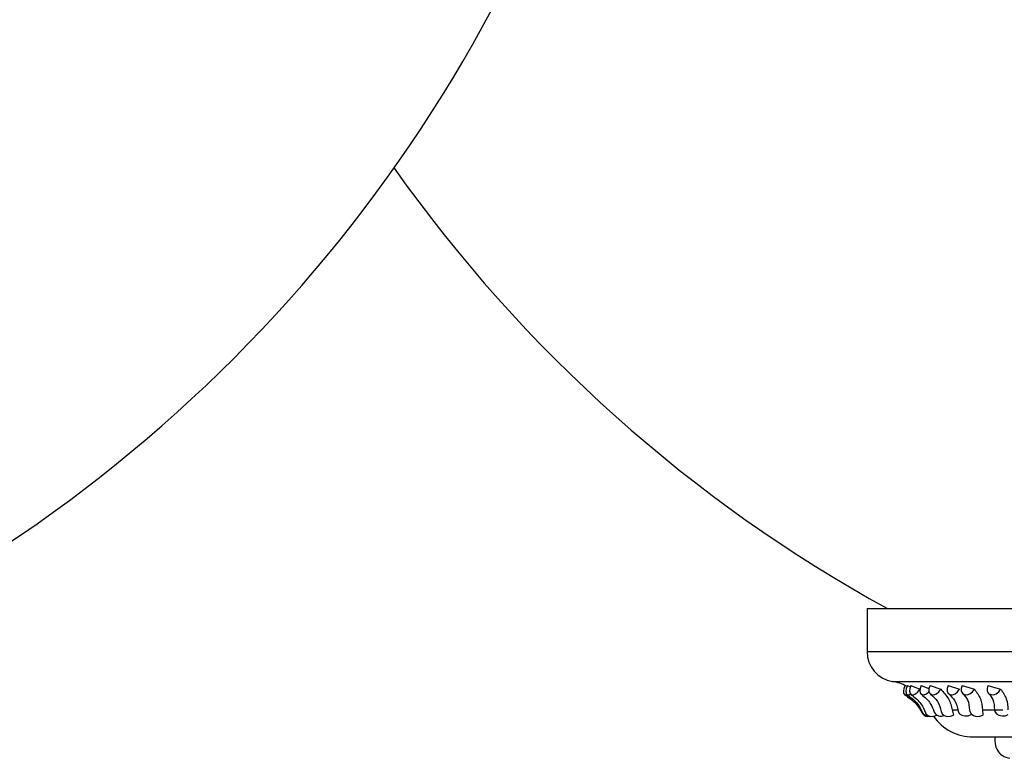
# Model space of a CAD drawing. Header units: millimetres. Extents: x 59 to 109, y 26 to 144.
# Tile 85 of 158: x 70.43 to 73.35, y 87.54 to 89.73. Entities that reach past the tile are written whole.
import ezdxf

# ---------------------------------------------------------------- set-up
doc = ezdxf.new("R2010")
doc.units = ezdxf.units.MM

msp = doc.modelspace()

# ---------------------------------------------------------------- linework, layer by layer
at = {"color": 7, "linetype": 'Continuous', "lineweight": 25}
for p, q in [((72.94608, 87.98307), (72.94608, 87.85513)), ((72.94608, 87.98307), (74.34627, 87.98307)), ((73.06614, 87.75417), (73.07489, 87.75013)), ((73.07669, 87.75462), (73.10288, 87.74334)), ((73.10736, 87.75417), (73.13026, 87.7458)), ((73.13342, 87.75462), (73.16507, 87.74334)), ((73.18758, 87.75417), (73.2209, 87.74393)), ((73.22864, 87.75462), (73.26514, 87.74334)), ((73.30524, 87.75417), (73.34322, 87.74393)), ((73.19931, 87.68194), (73.21453, 87.68194)), ((73.19931, 87.68194), (73.20348, 87.66656)), ((73.25455, 87.67196), (73.2554, 87.66803)), ((73.28893, 87.68194), (73.35, 87.68194)), ((73.28893, 87.68194), (73.29043, 87.66656)), ((73.26151, 87.60178), (74.3303, 87.60178))]:
    msp.add_line(p, q, dxfattribs=at)
at = {"color": 1, "linetype": 'Continuous', "lineweight": 25}
for p, q in [((72.94608, 87.85513), (74.3535, 87.85513)), ((73.02132, 87.76635), (74.35107, 87.76635))]:
    msp.add_line(p, q, dxfattribs=at)
at = {"color": 7, "linetype": 'Continuous', "lineweight": 25, "flags": 128}
for points in [[(73.05956, 87.75462), (73.05576, 87.74592), (73.05406, 87.73773), (73.05473, 87.73127), (73.05765, 87.7275), (73.06239, 87.72699), (73.06596, 87.72837)], [(73.06614, 87.75417), (73.06242, 87.7455), (73.06093, 87.7374), (73.06191, 87.73108), (73.06521, 87.7275), (73.07032, 87.72719), (73.07523, 87.72935)], [(73.07669, 87.75462), (73.07318, 87.74592), (73.07217, 87.73773), (73.07382, 87.73127), (73.07788, 87.7275), (73.08375, 87.72699), (73.09055, 87.72981), (73.09726, 87.73555), (73.10288, 87.74334)], [(73.10736, 87.75417), (73.10397, 87.7455), (73.10321, 87.7374), (73.10519, 87.73108), (73.10961, 87.7275), (73.11583, 87.72719), (73.12289, 87.7302), (73.12975, 87.73607), (73.13019, 87.73656)], [(73.13342, 87.75462), (73.13026, 87.74592), (73.12996, 87.73773), (73.13257, 87.73127), (73.1377, 87.7275), (73.14457, 87.72699), (73.15217, 87.72981), (73.15936, 87.73555), (73.16507, 87.74334)], [(73.18758, 87.75417), (73.18459, 87.7455), (73.18456, 87.7374), (73.18751, 87.73108), (73.19298, 87.7275), (73.20016, 87.72719), (73.20798, 87.7302), (73.21526, 87.73607), (73.2209, 87.74393)], [(73.22864, 87.75462), (73.2259, 87.74592), (73.22632, 87.73773), (73.22983, 87.73127), (73.23592, 87.7275), (73.24367, 87.72699), (73.25192, 87.72981), (73.25946, 87.73555), (73.26514, 87.74334)], [(73.30524, 87.75417), (73.3027, 87.7455), (73.30341, 87.7374), (73.30727, 87.73108), (73.31368, 87.7275), (73.3217, 87.72719), (73.33011, 87.7302), (73.33766, 87.73607), (73.34322, 87.74393)], [(73.11943, 87.67355), (73.12094, 87.67057), (73.12666, 87.66547), (73.1349, 87.66291), (73.14439, 87.66329), (73.15366, 87.66656)], [(73.16602, 87.67737), (73.16922, 87.67057), (73.17574, 87.66547), (73.18456, 87.66291), (73.19431, 87.66329), (73.20348, 87.66656)], [(73.21682, 87.67851), (73.21711, 87.67705), (73.22073, 87.67078), (73.22757, 87.66623), (73.23658, 87.66411), (73.24636, 87.66474), (73.2554, 87.66803)], [(73.2506, 87.68141), (73.25124, 87.67744), (73.2553, 87.67057), (73.26249, 87.66547), (73.27171, 87.66291), (73.28153, 87.66329), (73.29043, 87.66656)], [(73.325, 87.68184), (73.32597, 87.67705), (73.33048, 87.67078), (73.338, 87.66623), (73.34738, 87.66411), (73.35717, 87.66474), (73.36584, 87.66803)]]:
    msp.add_lwpolyline(points, dxfattribs=at)
at = {"color": 7, "linetype": 'Continuous', "lineweight": 25}
for centre, radius, start, end in [((67.96563, 91.82084), 4.37867, 298.7805, 348.25557), ((75.11475, 91.82084), 4.37867, 215.2781, 241.2195), ((73.03608, 87.85513), 0.09, 180, 260.56308), ((72.99681, 87.61884), 0.14954, 63.36797, 80.56308), ((73.12697, 87.68135), 0.01896, 215.23764, 287.57422), ((73.12699, 87.68086), 0.01707, 210.67241, 279.77376), ((73.26151, 87.74588), 0.1441, 215.04398, 270), ((73.1657, 87.68716), 0.02357, 211.37159, 294.20878)]:
    msp.add_arc(centre, radius, start, end, dxfattribs=at)
for points, knots in [([(73.34322, 87.74393), (73.34984, 87.73457), (73.36267, 87.71639), (73.36417, 87.69319), (73.3649, 87.68194)], [0, 0, 0, 0, 0.5150591, 1, 1, 1, 1]), ([(73.05759, 87.72754), (73.06947, 87.71926), (73.09358, 87.70245), (73.1054, 87.6813), (73.11141, 87.67056)], [0, 0, 0, 0, 0.4925842, 1, 1, 1, 1]), ([(73.06459, 87.72783), (73.07524, 87.72), (73.09682, 87.70412), (73.10707, 87.68299), (73.11226, 87.67228)], [0, 0, 0, 0, 0.4930956, 1, 1, 1, 1]), ([(73.07675, 87.7281), (73.08788, 87.7191), (73.10798, 87.70284), (73.11591, 87.68254), (73.11945, 87.67349)], [0, 0, 0, 0, 0.5541106, 1, 1, 1, 1]), ([(73.1077, 87.72848), (73.11764, 87.71995), (73.13556, 87.70457), (73.14243, 87.68425), (73.14548, 87.6752)], [0, 0, 0, 0, 0.5546907, 1, 1, 1, 1]), ([(73.13497, 87.72893), (73.14271, 87.72182), (73.15913, 87.70674), (73.16361, 87.68767), (73.16598, 87.67759)], [0, 0, 0, 0, 0.471281, 1, 1, 1, 1]), ([(73.16507, 87.74334), (73.17368, 87.73418), (73.19105, 87.71571), (73.19654, 87.69326), (73.19931, 87.68194)], [0, 0, 0, 0, 0.4959952, 1, 1, 1, 1]), ([(73.18924, 87.72943), (73.19556, 87.72338), (73.2103, 87.70928), (73.21443, 87.68985), (73.21679, 87.67876)], [0, 0, 0, 0, 0.4292255, 1, 1, 1, 1]), ([(73.23069, 87.73077), (73.23578, 87.72579), (73.24091, 87.72077), (73.24281, 87.71442), (73.24283, 87.71438)], [0, 0, 0, 0, 0.9931138, 1, 1, 1, 1]), ([(73.23105, 87.73012), (73.23629, 87.72431), (73.24852, 87.71074), (73.24984, 87.69224), (73.2506, 87.68166)], [0, 0, 0, 0, 0.4282518, 1, 1, 1, 1]), ([(73.26514, 87.74334), (73.27207, 87.73418), (73.28606, 87.71571), (73.28797, 87.69326), (73.28893, 87.68194)], [0, 0, 0, 0, 0.4959973, 1, 1, 1, 1]), ([(73.30758, 87.73079), (73.31219, 87.72532), (73.32293, 87.71256), (73.32425, 87.69318), (73.325, 87.68211)], [0, 0, 0, 0, 0.4288246, 1, 1, 1, 1]), ([(73.32625, 87.60178), (73.32625, 87.60171), (73.32609, 87.5977), (73.32612, 87.59217), (73.32631, 87.5854), (73.32739, 87.57739), (73.3308, 87.56609), (73.33915, 87.55317), (73.35366, 87.54194), (73.36519, 87.53947), (73.37098, 87.53823)], [0, 0, 0, 0, 0.0024245, 0.1357182, 0.2380234, 0.3194617, 0.4222867, 0.6213879, 0.8099391, 1, 1, 1, 1])]:
    msp.add_open_spline(points, degree=3, knots=knots, dxfattribs=at)

doc.saveas('drawing.dxf')
